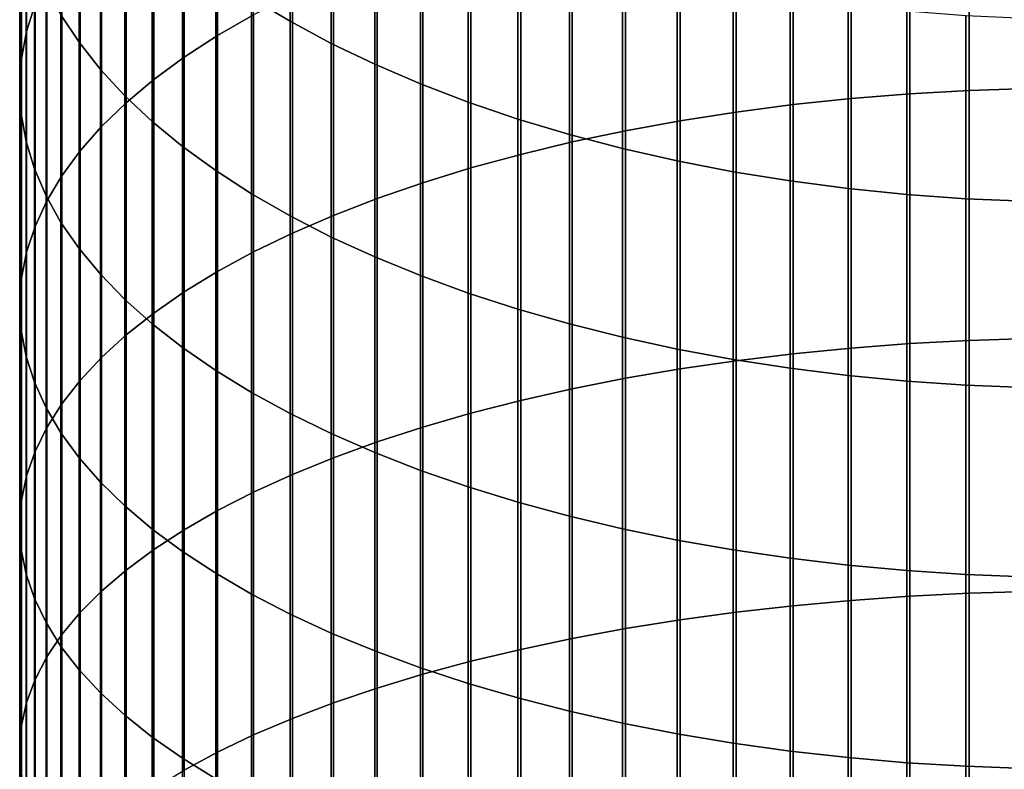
# Model space of a CAD drawing. Header units: metres. Extents: x -28 to 70, y -218 to 27.
# Tile 74 of 246: x -12 to -1, y -62 to -53. Entities that reach past the tile are written whole.
import ezdxf

# ---------------------------------------------------------------- set-up
doc = ezdxf.new("R2010")
doc.units = ezdxf.units.M
doc.layers.add('solid_10_261_002_XXX', color=7, linetype='CONTINUOUS')

msp = doc.modelspace()

# ---------------------------------------------------------------- linework, layer by layer
at = {"layer": 'solid_10_261_002_XXX'}
for points in [[(-9.731189, -50.80254, 447.14679), (-9.731189, -53.414349, 448.45517), (-9.326563, -53.181175, 448.936951), (-9.326563, -50.556293, 447.62204)], [(-11.872668, -50.928295, 440.886353), (-11.872668, -53.369053, 442.193634), (-11.777773, -53.063465, 442.783417), (-11.777773, -50.606709, 441.467529)], [(-11.284048, -51.211185, 434.95517), (-11.284048, -53.48983, 436.256927), (-11.487036, -53.180202, 436.816528), (-11.487036, -50.886387, 435.506073)], [(-10.105136, -51.058846, 446.65213), (-10.105136, -53.657047, 447.953705), (-9.731189, -53.414349, 448.45517), (-9.731189, -50.80254, 447.14679)], [(-8.916676, -51.105618, 430.183746), (-8.916676, -53.253971, 431.490204), (-9.349153, -52.993435, 431.932129), (-9.349153, -50.833107, 430.618408)], [(-11.930133, -51.251949, 440.301422), (-11.930133, -53.676613, 441.600067), (-11.872668, -53.369053, 442.193634), (-11.872668, -50.928295, 440.886353)], [(-10.447225, -51.324406, 446.139648), (-10.447225, -53.908508, 447.434143), (-10.105136, -53.657047, 447.953705), (-10.105136, -51.058846, 446.65213)], [(-8.456086, -51.364803, 429.770386), (-8.456086, -53.50177, 431.069885), (-8.916676, -53.253971, 431.490204), (-8.916676, -51.105618, 430.183746)], [(-11.045485, -51.529686, 434.414917), (-11.045485, -53.793453, 435.708191), (-11.284048, -53.48983, 436.256927), (-11.284048, -51.211185, 434.95517)], [(-11.949986, -51.576656, 439.714569), (-11.949986, -53.985168, 441.004608), (-11.930133, -53.676613, 441.600067), (-11.930133, -51.251949, 440.301422)], [(-10.756376, -51.598377, 445.610901), (-10.756376, -54.167938, 446.898102), (-10.447225, -53.908508, 447.434143), (-10.447225, -51.324406, 446.139648)], [(-2.625782, -51.357224, 452.705597), (-2.625782, -54.120663, 453.996765), (-1.967323, -54.067657, 454.11438), (-1.967323, -51.301025, 452.821716)], [(-1.967323, -51.301025, 452.821716), (-1.967323, -54.067657, 454.11438), (-1.302662, -54.029922, 454.19812), (-1.302662, -51.261017, 452.904388)], [(-1.302662, -51.261017, 452.904388), (-1.302662, -54.029922, 454.19812), (-0.633895, -54.007576, 454.247711), (-0.633895, -51.237324, 452.953339)], [(-7.968838, -51.609848, 429.379547), (-7.968838, -53.736046, 430.672516), (-8.456086, -53.50177, 431.069885), (-8.456086, -51.364803, 429.770386)], [(-3.915814, -51.517422, 452.374603), (-3.915814, -54.271763, 453.66153), (-3.275962, -54.18877, 453.845673), (-3.275962, -51.429432, 452.556427)], [(-3.275962, -51.429432, 452.556427), (-3.275962, -54.18877, 453.845673), (-2.625782, -54.120663, 453.996765), (-2.625782, -51.357224, 452.705597)], [(-10.772099, -51.840881, 433.887085), (-10.772099, -54.090118, 435.172058), (-11.045485, -53.793453, 435.708191), (-11.045485, -51.529686, 434.414917)], [(-4.543321, -51.620922, 452.160767), (-4.543321, -54.369381, 453.444916), (-3.915814, -54.271763, 453.66153), (-3.915814, -51.517422, 452.374603)], [(-11.932165, -51.901394, 439.127686), (-11.932165, -54.293751, 440.409058), (-11.949986, -53.985168, 441.004608), (-11.949986, -51.576656, 439.714569)], [(-11.031618, -51.879902, 445.067566), (-11.031618, -54.434517, 446.347321), (-10.756376, -54.167938, 446.898102), (-10.756376, -51.598377, 445.610901)], [(-7.456467, -51.839981, 429.012482), (-7.456467, -53.956066, 430.299316), (-7.968838, -53.736046, 430.672516), (-7.968838, -51.609848, 429.379547)], [(-5.156505, -51.739601, 451.915527), (-5.156505, -54.481319, 453.196564), (-4.543321, -54.369381, 453.444916), (-4.543321, -51.620922, 452.160767)], [(-5.753431, -51.873085, 451.63974), (-5.753431, -54.60722, 452.917206), (-5.156505, -54.481319, 453.196564), (-5.156505, -51.739601, 451.915527)], [(-11.272079, -52.168091, 444.511383), (-11.272079, -54.707405, 445.783478), (-11.031618, -54.434517, 446.347321), (-11.031618, -51.879902, 445.067566)], [(-10.464751, -52.143795, 433.37326), (-10.464751, -54.378883, 434.650177), (-10.772099, -54.090118, 435.172058), (-10.772099, -51.840881, 433.887085)], [(-6.920588, -52.054474, 428.67038), (-6.920588, -54.161137, 429.951477), (-7.456467, -53.956066, 430.299316), (-7.456467, -51.839981, 429.012482)], [(-6.332219, -52.020954, 451.334198), (-6.332219, -54.746689, 452.607758), (-5.753431, -54.60722, 452.917206), (-5.753431, -51.873085, 451.63974)], [(-11.876726, -52.225132, 438.542603), (-11.876726, -54.601391, 439.815338), (-11.932165, -54.293751, 440.409058), (-11.932165, -51.901394, 439.127686)], [(-6.362891, -52.252651, 428.354309), (-6.362891, -54.350605, 429.630096), (-6.920588, -54.161137, 429.951477), (-6.920588, -52.054474, 428.67038)], [(-6.891044, -52.182743, 450.999908), (-6.891044, -54.899284, 452.269165), (-6.332219, -54.746689, 452.607758), (-6.332219, -52.020954, 451.334198)], [(-11.477005, -52.462036, 443.944122), (-11.477005, -54.985744, 445.208374), (-11.272079, -54.707405, 445.783478), (-11.272079, -52.168091, 444.511383)], [(-10.124413, -52.437469, 432.875153), (-10.124413, -54.658844, 434.144196), (-10.464751, -54.378883, 434.650177), (-10.464751, -52.143795, 433.37326)], [(-7.428144, -52.357941, 450.637939), (-7.428144, -55.064529, 451.902527), (-6.891044, -54.899284, 452.269165), (-6.891044, -52.182743, 450.999908)], [(-11.783843, -52.546856, 437.961151), (-11.783843, -54.907108, 439.225342), (-11.876726, -54.601391, 439.815338), (-11.876726, -52.225132, 438.542603)], [(-5.785134, -52.433887, 428.065247), (-5.785134, -54.52388, 429.336182), (-6.362891, -54.350605, 429.630096), (-6.362891, -52.252651, 428.354309)], [(-9.752155, -52.720982, 432.394257), (-9.752155, -54.929111, 433.655762), (-10.124413, -54.658844, 434.144196), (-10.124413, -52.437469, 432.875153)], [(-7.941825, -52.545994, 450.249359), (-7.941825, -55.241898, 451.508972), (-7.428144, -55.064529, 451.902527), (-7.428144, -52.357941, 450.637939)], [(-5.189138, -52.597614, 427.804108), (-5.189138, -54.680412, 429.070679), (-5.785134, -54.52388, 429.336182), (-5.785134, -52.433887, 428.065247)], [(-11.65381, -52.865547, 437.385193), (-11.65381, -55.209949, 438.640869), (-11.783843, -54.907108, 439.225342), (-11.783843, -52.546856, 437.961151)], [(-11.645746, -52.760807, 443.367493), (-11.645746, -55.268654, 444.62381), (-11.477005, -54.985744, 445.208374), (-11.477005, -52.462036, 443.944122)], [(-8.430468, -52.746311, 449.83548), (-8.430468, -55.430836, 451.089783), (-7.941825, -55.241898, 451.508972), (-7.941825, -52.545994, 450.249359)], [(-4.576783, -52.743313, 427.571716), (-4.576783, -54.81971, 428.834412), (-5.189138, -54.680412, 429.070679), (-5.189138, -52.597614, 427.804108)], [(-11.777773, -53.063465, 442.783417), (-11.777773, -55.555244, 444.031677), (-11.645746, -55.268654, 444.62381), (-11.645746, -52.760807, 443.367493)], [(-9.349153, -52.993435, 431.932129), (-9.349153, -55.188839, 433.18634), (-9.752155, -54.929111, 433.655762), (-9.752155, -52.720982, 432.394257)], [(-8.892533, -52.95826, 449.397552), (-8.892533, -55.630745, 450.64621), (-8.430468, -55.430836, 451.089783), (-8.430468, -52.746311, 449.83548)], [(-3.949999, -52.870525, 427.368835), (-3.949999, -54.94133, 428.628113), (-4.576783, -54.81971, 428.834412), (-4.576783, -52.743313, 427.571716)], [(-11.487036, -53.180202, 436.816528), (-11.487036, -55.508953, 438.063812), (-11.65381, -55.209949, 438.640869), (-11.65381, -52.865547, 437.385193)], [(-3.310761, -52.978848, 427.196045), (-3.310761, -55.044895, 428.452454), (-3.949999, -54.94133, 428.628113), (-3.949999, -52.870525, 427.368835)], [(-8.916676, -53.253971, 431.490204), (-8.916676, -55.43721, 432.737488), (-9.349153, -55.188839, 433.18634), (-9.349153, -52.993435, 431.932129)], [(-9.326563, -53.181175, 448.936951), (-9.326563, -55.840992, 450.179718), (-8.892533, -55.630745, 450.64621), (-8.892533, -52.95826, 449.397552)], [(-2.661086, -53.067944, 427.053955), (-2.661086, -55.130077, 428.307983), (-3.310761, -55.044895, 428.452454), (-3.310761, -52.978848, 427.196045)], [(-11.872668, -53.369053, 442.193634), (-11.872668, -55.844612, 443.433777), (-11.777773, -55.555244, 444.031677), (-11.777773, -53.063465, 442.783417)], [(-2.003021, -53.137527, 426.942963), (-2.003021, -55.196602, 428.195129), (-2.661086, -55.130077, 428.307983), (-2.661086, -53.067944, 427.053955)], [(-11.284048, -53.48983, 436.256927), (-11.284048, -55.803181, 437.495972), (-11.487036, -55.508953, 438.063812), (-11.487036, -53.180202, 436.816528)], [(-9.731189, -53.414349, 448.45517), (-9.731189, -56.060921, 449.691742), (-9.326563, -55.840992, 450.179718), (-9.326563, -53.181175, 448.936951)], [(-1.338642, -53.187382, 426.863464), (-1.338642, -55.244267, 428.114288), (-2.003021, -55.196602, 428.195129), (-2.003021, -53.137527, 426.942963)], [(-0.670042, -53.21735, 426.815674), (-0.670042, -55.272919, 428.065674), (-1.338642, -55.244267, 428.114288), (-1.338642, -53.187382, 426.863464)], [(-8.456086, -53.50177, 431.069885), (-8.456086, -55.673431, 432.310547), (-8.916676, -55.43721, 432.737488), (-8.916676, -53.253971, 431.490204)], [(-11.930133, -53.676613, 441.600067), (-11.930133, -56.135841, 442.832031), (-11.872668, -55.844612, 443.433777), (-11.872668, -53.369053, 442.193634)], [(-10.105136, -53.657047, 447.953705), (-10.105136, -56.289833, 449.183838), (-9.731189, -56.060921, 449.691742), (-9.731189, -53.414349, 448.45517)], [(-11.045485, -53.793453, 435.708191), (-11.045485, -56.091705, 436.939178), (-11.284048, -55.803181, 437.495972), (-11.284048, -53.48983, 436.256927)], [(-7.968838, -53.736046, 430.672516), (-7.968838, -55.89677, 431.906921), (-8.456086, -55.673431, 432.310547), (-8.456086, -53.50177, 431.069885)], [(-10.447225, -53.908508, 447.434143), (-10.447225, -56.527008, 448.657593), (-10.105136, -56.289833, 449.183838), (-10.105136, -53.657047, 447.953705)], [(-11.949986, -53.985168, 441.004608), (-11.949986, -56.428017, 442.228333), (-11.930133, -56.135841, 442.832031), (-11.930133, -53.676613, 441.600067)], [(-7.456467, -53.956066, 430.299316), (-7.456467, -56.106514, 431.527863), (-7.968838, -55.89677, 431.906921), (-7.968838, -53.736046, 430.672516)], [(-10.772099, -54.090118, 435.172058), (-10.772099, -56.373611, 436.395111), (-11.045485, -56.091705, 436.939178), (-11.045485, -53.793453, 435.708191)], [(-11.932165, -54.293751, 440.409058), (-11.932165, -56.720219, 441.624603), (-11.949986, -56.428017, 442.228333), (-11.949986, -53.985168, 441.004608)], [(-10.756376, -54.167938, 446.898102), (-10.756376, -56.771698, 448.114685), (-10.447225, -56.527008, 448.657593), (-10.447225, -53.908508, 447.434143)], [(-6.920588, -54.161137, 429.951477), (-6.920588, -56.302006, 431.174561), (-7.456467, -56.106514, 431.527863), (-7.456467, -53.956066, 430.299316)], [(-10.464751, -54.378883, 434.650177), (-10.464751, -56.648014, 435.86554), (-10.772099, -56.373611, 436.395111), (-10.772099, -54.090118, 435.172058)], [(-2.625782, -54.120663, 453.996765), (-2.625782, -56.918339, 455.211975), (-1.967323, -56.868568, 455.330994), (-1.967323, -54.067657, 454.11438)], [(-1.967323, -54.067657, 454.11438), (-1.967323, -56.868568, 455.330994), (-1.302662, -56.833134, 455.41571), (-1.302662, -54.029922, 454.19812)], [(-1.302662, -54.029922, 454.19812), (-1.302662, -56.833134, 455.41571), (-0.633895, -56.812149, 455.465881), (-0.633895, -54.007576, 454.247711)], [(-11.031618, -54.434517, 446.347321), (-11.031618, -57.023132, 447.556793), (-10.756376, -56.771698, 448.114685), (-10.756376, -54.167938, 446.898102)], [(-6.362891, -54.350605, 429.630096), (-6.362891, -56.482624, 430.848114), (-6.920588, -56.302006, 431.174561), (-6.920588, -54.161137, 429.951477)], [(-3.915814, -54.271763, 453.66153), (-3.915814, -57.060226, 454.872711), (-3.275962, -56.982292, 455.059052), (-3.275962, -54.18877, 453.845673)], [(-3.275962, -54.18877, 453.845673), (-3.275962, -56.982292, 455.059052), (-2.625782, -56.918339, 455.211975), (-2.625782, -54.120663, 453.996765)], [(-11.876726, -54.601391, 439.815338), (-11.876726, -57.011524, 441.022705), (-11.932165, -56.720219, 441.624603), (-11.932165, -54.293751, 440.409058)], [(-4.543321, -54.369381, 453.444916), (-4.543321, -57.15189, 454.653534), (-3.915814, -57.060226, 454.872711), (-3.915814, -54.271763, 453.66153)], [(-10.124413, -54.658844, 434.144196), (-10.124413, -56.914051, 435.352112), (-10.464751, -56.648014, 435.86554), (-10.464751, -54.378883, 434.650177)], [(-5.785134, -54.52388, 429.336182), (-5.785134, -56.647808, 430.549591), (-6.362891, -56.482624, 430.848114), (-6.362891, -54.350605, 429.630096)], [(-5.156505, -54.481319, 453.196564), (-5.156505, -57.257004, 454.402222), (-4.543321, -57.15189, 454.653534), (-4.543321, -54.369381, 453.444916)], [(-11.272079, -54.707405, 445.783478), (-11.272079, -57.280518, 446.985718), (-11.031618, -57.023132, 447.556793), (-11.031618, -54.434517, 446.347321)], [(-5.189138, -54.680412, 429.070679), (-5.189138, -56.797028, 430.279907), (-5.785134, -56.647808, 430.549591), (-5.785134, -54.52388, 429.336182)], [(-5.753431, -54.60722, 452.917206), (-5.753431, -57.375225, 454.119537), (-5.156505, -57.257004, 454.402222), (-5.156505, -54.481319, 453.196564)], [(-11.783843, -54.907108, 439.225342), (-11.783843, -57.301014, 440.424561), (-11.876726, -57.011524, 441.022705), (-11.876726, -54.601391, 439.815338)], [(-6.332219, -54.746689, 452.607758), (-6.332219, -57.506191, 453.806366), (-5.753431, -57.375225, 454.119537), (-5.753431, -54.60722, 452.917206)], [(-11.477005, -54.985744, 445.208374), (-11.477005, -57.543045, 446.403229), (-11.272079, -57.280518, 446.985718), (-11.272079, -54.707405, 445.783478)], [(-9.752155, -54.929111, 433.655762), (-9.752155, -57.170876, 434.856445), (-10.124413, -56.914051, 435.352112), (-10.124413, -54.658844, 434.144196)], [(-6.891044, -54.899284, 452.269165), (-6.891044, -57.649483, 453.463745), (-6.332219, -57.506191, 453.806366), (-6.332219, -54.746689, 452.607758)], [(-4.576783, -54.81971, 428.834412), (-4.576783, -56.929821, 430.039917), (-5.189138, -56.797028, 430.279907), (-5.189138, -54.680412, 429.070679)], [(-3.949999, -54.94133, 428.628113), (-3.949999, -57.045761, 429.830353), (-4.576783, -56.929821, 430.039917), (-4.576783, -54.81971, 428.834412)], [(-11.65381, -55.209949, 438.640869), (-11.65381, -57.587776, 439.832062), (-11.783843, -57.301014, 440.424561), (-11.783843, -54.907108, 439.225342)], [(-9.349153, -55.188839, 433.18634), (-9.349153, -57.417686, 434.380127), (-9.752155, -57.170876, 434.856445), (-9.752155, -54.929111, 433.655762)], [(-7.428144, -55.064529, 451.902527), (-7.428144, -57.804649, 453.092743), (-6.891044, -57.649483, 453.463745), (-6.891044, -54.899284, 452.269165)], [(-3.310761, -55.044895, 428.452454), (-3.310761, -57.144489, 429.651947), (-3.949999, -57.045761, 429.830353), (-3.949999, -54.94133, 428.628113)], [(-11.645746, -55.268654, 444.62381), (-11.645746, -57.809883, 445.811157), (-11.477005, -57.543045, 446.403229), (-11.477005, -54.985744, 445.208374)], [(-7.941825, -55.241898, 451.508972), (-7.941825, -57.971203, 452.694489), (-7.428144, -57.804649, 453.092743), (-7.428144, -55.064529, 451.902527)], [(-2.661086, -55.130077, 428.307983), (-2.661086, -57.225693, 429.505188), (-3.310761, -57.144489, 429.651947), (-3.310761, -55.044895, 428.452454)], [(-8.916676, -55.43721, 432.737488), (-8.916676, -57.653702, 433.924652), (-9.349153, -57.417686, 434.380127), (-9.349153, -55.188839, 433.18634)], [(-2.003021, -55.196602, 428.195129), (-2.003021, -57.289112, 429.390564), (-2.661086, -57.225693, 429.505188), (-2.661086, -55.130077, 428.307983)], [(-1.338642, -55.244267, 428.114288), (-1.338642, -57.334549, 429.308441), (-2.003021, -57.289112, 429.390564), (-2.003021, -55.196602, 428.195129)], [(-11.777773, -55.555244, 444.031677), (-11.777773, -58.080193, 445.211395), (-11.645746, -57.809883, 445.811157), (-11.645746, -55.268654, 444.62381)], [(-11.487036, -55.508953, 438.063812), (-11.487036, -57.870907, 439.24704), (-11.65381, -57.587776, 439.832062), (-11.65381, -55.209949, 438.640869)], [(-8.430468, -55.430836, 451.089783), (-8.430468, -58.148621, 452.270264), (-7.941825, -57.971203, 452.694489), (-7.941825, -55.241898, 451.508972)], [(-0.670042, -55.272919, 428.065674), (-0.670042, -57.361862, 429.259094), (-1.338642, -57.334549, 429.308441), (-1.338642, -55.244267, 428.114288)], [(-11.284048, -55.803181, 437.495972), (-11.284048, -58.149517, 438.671387), (-11.487036, -57.870907, 439.24704), (-11.487036, -55.508953, 438.063812)], [(-8.456086, -55.673431, 432.310547), (-8.456086, -57.878174, 433.491425), (-8.916676, -57.653702, 433.924652), (-8.916676, -55.43721, 432.737488)], [(-8.892533, -55.630745, 450.64621), (-8.892533, -58.336338, 451.821411), (-8.430468, -58.148621, 452.270264), (-8.430468, -55.430836, 451.089783)], [(-11.872668, -55.844612, 443.433777), (-11.872668, -58.353119, 444.605835), (-11.777773, -58.080193, 445.211395), (-11.777773, -55.555244, 444.031677)], [(-9.326563, -55.840992, 450.179718), (-9.326563, -58.533768, 451.349365), (-8.892533, -58.336338, 451.821411), (-8.892533, -55.630745, 450.64621)], [(-7.968838, -55.89677, 431.906921), (-7.968838, -58.090405, 433.081848), (-8.456086, -57.878174, 433.491425), (-8.456086, -55.673431, 432.310547)], [(-11.930133, -56.135841, 442.832031), (-11.930133, -58.627804, 443.996368), (-11.872668, -58.353119, 444.605835), (-11.872668, -55.844612, 443.433777)], [(-11.045485, -56.091705, 436.939178), (-11.045485, -58.422722, 438.106903), (-11.284048, -58.149517, 438.671387), (-11.284048, -55.803181, 437.495972)], [(-9.731189, -56.060921, 449.691742), (-9.731189, -58.740284, 450.85556), (-9.326563, -58.533768, 451.349365), (-9.326563, -55.840992, 450.179718)], [(-7.456467, -56.106514, 431.527863), (-7.456467, -58.289715, 432.697205), (-7.968838, -58.090405, 433.081848), (-7.968838, -55.89677, 431.906921)], [(-10.105136, -56.289833, 449.183838), (-10.105136, -58.955235, 450.341583), (-9.731189, -58.740284, 450.85556), (-9.731189, -56.060921, 449.691742)], [(-11.949986, -56.428017, 442.228333), (-11.949986, -58.903381, 443.384918), (-11.930133, -58.627804, 443.996368), (-11.930133, -56.135841, 442.832031)], [(-10.772099, -56.373611, 436.395111), (-10.772099, -58.689663, 437.555328), (-11.045485, -58.422722, 438.106903), (-11.045485, -56.091705, 436.939178)], [(-6.920588, -56.302006, 431.174561), (-6.920588, -58.475483, 432.338684), (-7.456467, -58.289715, 432.697205), (-7.456467, -56.106514, 431.527863)], [(-10.447225, -56.527008, 448.657593), (-10.447225, -59.177948, 449.809052), (-10.105136, -58.955235, 450.341583), (-10.105136, -56.289833, 449.183838)], [(-6.362891, -56.482624, 430.848114), (-6.362891, -58.647121, 432.007446), (-6.920588, -58.475483, 432.338684), (-6.920588, -56.302006, 431.174561)], [(-10.464751, -56.648014, 435.86554), (-10.464751, -58.949497, 437.018463), (-10.772099, -58.689663, 437.555328), (-10.772099, -56.373611, 436.395111)], [(-11.932165, -56.720219, 441.624603), (-11.932165, -59.178982, 442.773407), (-11.949986, -58.903381, 443.384918), (-11.949986, -56.428017, 442.228333)], [(-10.756376, -56.771698, 448.114685), (-10.756376, -59.407719, 449.259674), (-10.447225, -59.177948, 449.809052), (-10.447225, -56.527008, 448.657593)], [(-5.785134, -56.647808, 430.549591), (-5.785134, -58.804085, 431.704498), (-6.362891, -58.647121, 432.007446), (-6.362891, -56.482624, 430.848114)], [(-11.876726, -57.011524, 441.022705), (-11.876726, -59.453739, 442.163788), (-11.932165, -59.178982, 442.773407), (-11.932165, -56.720219, 441.624603)], [(-10.124413, -56.914051, 435.352112), (-10.124413, -59.201408, 436.497955), (-10.464751, -58.949497, 437.018463), (-10.464751, -56.648014, 435.86554)], [(-5.189138, -56.797028, 430.279907), (-5.189138, -58.945885, 431.430847), (-5.785134, -58.804085, 431.704498), (-5.785134, -56.647808, 430.549591)], [(-11.031618, -57.023132, 447.556793), (-11.031618, -59.643822, 448.695129), (-10.756376, -59.407719, 449.259674), (-10.756376, -56.771698, 448.114685)], [(-4.576783, -56.929821, 430.039917), (-4.576783, -59.072071, 431.187317), (-5.189138, -58.945885, 431.430847), (-5.189138, -56.797028, 430.279907)], [(-1.967323, -56.868568, 455.330994), (-1.967323, -59.701664, 456.470642), (-1.302662, -59.668556, 456.556305), (-1.302662, -56.833134, 455.41571)], [(-1.302662, -56.833134, 455.41571), (-1.302662, -59.668556, 456.556305), (-0.633895, -59.648949, 456.607025), (-0.633895, -56.812149, 455.465881)], [(-9.752155, -57.170876, 434.856445), (-9.752155, -59.444599, 435.995483), (-10.124413, -59.201408, 436.497955), (-10.124413, -56.914051, 435.352112)], [(-3.949999, -57.045761, 429.830353), (-3.949999, -59.182247, 430.974701), (-4.576783, -59.072071, 431.187317), (-4.576783, -56.929821, 430.039917)], [(-3.275962, -56.982292, 455.059052), (-3.275962, -59.807919, 456.195709), (-2.625782, -59.748165, 456.350311), (-2.625782, -56.918339, 455.211975)], [(-2.625782, -56.918339, 455.211975), (-2.625782, -59.748165, 456.350311), (-1.967323, -59.701664, 456.470642), (-1.967323, -56.868568, 455.330994)], [(-11.783843, -57.301014, 440.424561), (-11.783843, -59.726784, 441.557953), (-11.876726, -59.453739, 442.163788), (-11.876726, -57.011524, 441.022705)], [(-11.272079, -57.280518, 446.985718), (-11.272079, -59.885509, 448.117218), (-11.031618, -59.643822, 448.695129), (-11.031618, -57.023132, 447.556793)], [(-4.543321, -57.15189, 454.653534), (-4.543321, -59.966377, 455.785706), (-3.915814, -59.880733, 456.007294), (-3.915814, -57.060226, 454.872711)], [(-3.310761, -57.144489, 429.651947), (-3.310761, -59.276062, 430.79364), (-3.949999, -59.182247, 430.974701), (-3.949999, -57.045761, 429.830353)], [(-3.915814, -57.060226, 454.872711), (-3.915814, -59.880733, 456.007294), (-3.275962, -59.807919, 456.195709), (-3.275962, -56.982292, 455.059052)], [(-9.349153, -57.417686, 434.380127), (-9.349153, -59.678307, 435.512604), (-9.752155, -59.444599, 435.995483), (-9.752155, -57.170876, 434.856445)], [(-5.156505, -57.257004, 454.402222), (-5.156505, -60.064583, 455.531586), (-4.543321, -59.966377, 455.785706), (-4.543321, -57.15189, 454.653534)], [(-2.661086, -57.225693, 429.505188), (-2.661086, -59.353226, 430.644714), (-3.310761, -59.276062, 430.79364), (-3.310761, -57.144489, 429.651947)], [(-11.65381, -57.587776, 439.832062), (-11.65381, -59.997253, 440.957825), (-11.783843, -59.726784, 441.557953), (-11.783843, -57.301014, 440.424561)], [(-11.477005, -57.543045, 446.403229), (-11.477005, -60.132027, 447.527771), (-11.272079, -59.885509, 448.117218), (-11.272079, -57.280518, 446.985718)], [(-5.753431, -57.375225, 454.119537), (-5.753431, -60.175041, 455.245789), (-5.156505, -60.064583, 455.531586), (-5.156505, -57.257004, 454.402222)], [(-2.003021, -57.289112, 429.390564), (-2.003021, -59.41349, 430.528412), (-2.661086, -59.353226, 430.644714), (-2.661086, -57.225693, 429.505188)], [(-1.338642, -57.334549, 429.308441), (-1.338642, -59.456669, 430.445068), (-2.003021, -59.41349, 430.528412), (-2.003021, -57.289112, 429.390564)], [(-6.332219, -57.506191, 453.806366), (-6.332219, -60.297405, 454.929169), (-5.753431, -60.175041, 455.245789), (-5.753431, -57.375225, 454.119537)], [(-0.670042, -57.361862, 429.259094), (-0.670042, -59.482624, 430.394989), (-1.338642, -59.456669, 430.445068), (-1.338642, -57.334549, 429.308441)], [(-8.916676, -57.653702, 433.924652), (-8.916676, -59.901794, 435.050842), (-9.349153, -59.678307, 435.512604), (-9.349153, -57.417686, 434.380127)], [(-6.891044, -57.649483, 453.463745), (-6.891044, -60.431282, 454.582764), (-6.332219, -60.297405, 454.929169), (-6.332219, -57.506191, 453.806366)], [(-11.487036, -57.870907, 439.24704), (-11.487036, -60.264301, 440.365326), (-11.65381, -59.997253, 440.957825), (-11.65381, -57.587776, 439.832062)], [(-11.645746, -57.809883, 445.811157), (-11.645746, -60.382595, 446.92865), (-11.477005, -60.132027, 447.527771), (-11.477005, -57.543045, 446.403229)], [(-8.456086, -57.878174, 433.491425), (-8.456086, -60.114349, 434.611664), (-8.916676, -59.901794, 435.050842), (-8.916676, -57.653702, 433.924652)], [(-7.428144, -57.804649, 453.092743), (-7.428144, -60.57626, 454.207642), (-6.891044, -60.431282, 454.582764), (-6.891044, -57.649483, 453.463745)], [(-11.777773, -58.080193, 445.211395), (-11.777773, -60.636421, 446.321716), (-11.645746, -60.382595, 446.92865), (-11.645746, -57.809883, 445.811157)], [(-7.941825, -57.971203, 452.694489), (-7.941825, -60.731873, 453.804993), (-7.428144, -60.57626, 454.207642), (-7.428144, -57.804649, 453.092743)], [(-11.284048, -58.149517, 438.671387), (-11.284048, -60.527081, 439.782257), (-11.487036, -60.264301, 440.365326), (-11.487036, -57.870907, 439.24704)], [(-7.968838, -58.090405, 433.081848), (-7.968838, -60.315311, 434.196411), (-8.456086, -60.114349, 434.611664), (-8.456086, -57.878174, 433.491425)], [(-8.430468, -58.148621, 452.270264), (-8.430468, -60.897636, 453.376099), (-7.941825, -60.731873, 453.804993), (-7.941825, -57.971203, 452.694489)], [(-11.872668, -58.353119, 444.605835), (-11.872668, -60.892704, 445.708923), (-11.777773, -60.636421, 446.321716), (-11.777773, -58.080193, 445.211395)], [(-11.045485, -58.422722, 438.106903), (-11.045485, -60.784763, 439.21051), (-11.284048, -60.527081, 439.782257), (-11.284048, -58.149517, 438.671387)], [(-8.892533, -58.336338, 451.821411), (-8.892533, -61.073025, 452.922302), (-8.430468, -60.897636, 453.376099), (-8.430468, -58.148621, 452.270264)], [(-7.456467, -58.289715, 432.697205), (-7.456467, -60.504044, 433.806458), (-7.968838, -60.315311, 434.196411), (-7.968838, -58.090405, 433.081848)], [(-6.920588, -58.475483, 432.338684), (-6.920588, -60.679947, 433.443024), (-7.456467, -60.504044, 433.806458), (-7.456467, -58.289715, 432.697205)], [(-11.930133, -58.627804, 443.996368), (-11.930133, -61.150639, 445.092194), (-11.872668, -60.892704, 445.708923), (-11.872668, -58.353119, 444.605835)], [(-9.326563, -58.533768, 451.349365), (-9.326563, -61.257484, 452.445007), (-8.892533, -61.073025, 452.922302), (-8.892533, -58.336338, 451.821411)], [(-10.772099, -58.689663, 437.555328), (-10.772099, -61.036541, 438.651886), (-11.045485, -60.784763, 439.21051), (-11.045485, -58.422722, 438.106903)], [(-6.362891, -58.647121, 432.007446), (-6.362891, -60.842472, 433.107208), (-6.920588, -60.679947, 433.443024), (-6.920588, -58.475483, 432.338684)], [(-9.731189, -58.740284, 450.85556), (-9.731189, -61.450436, 451.94574), (-9.326563, -61.257484, 452.445007), (-9.326563, -58.533768, 451.349365)], [(-11.949986, -58.903381, 443.384918), (-11.949986, -61.409412, 444.47345), (-11.930133, -61.150639, 445.092194), (-11.930133, -58.627804, 443.996368)], [(-10.464751, -58.949497, 437.018463), (-10.464751, -61.281612, 438.108093), (-10.772099, -61.036541, 438.651886), (-10.772099, -58.689663, 437.555328)], [(-5.785134, -58.804085, 431.704498), (-5.785134, -60.991108, 432.80011), (-6.362891, -60.842472, 433.107208), (-6.362891, -58.647121, 432.007446)], [(-10.105136, -58.955235, 450.341583), (-10.105136, -61.651268, 451.426086), (-9.731189, -61.450436, 451.94574), (-9.731189, -58.740284, 450.85556)], [(-5.189138, -58.945885, 431.430847), (-5.189138, -61.125378, 432.522675), (-5.785134, -60.991108, 432.80011), (-5.785134, -58.804085, 431.704498)], [(-11.932165, -59.178982, 442.773407), (-11.932165, -61.668209, 443.854645), (-11.949986, -61.409412, 444.47345), (-11.949986, -58.903381, 443.384918)], [(-10.124413, -59.201408, 436.497955), (-10.124413, -61.519215, 437.580933), (-10.464751, -61.281612, 438.108093), (-10.464751, -58.949497, 437.018463)], [(-10.447225, -59.177948, 449.809052), (-10.447225, -61.859352, 450.887695), (-10.105136, -61.651268, 451.426086), (-10.105136, -58.955235, 450.341583)], [(-4.576783, -59.072071, 431.187317), (-4.576783, -61.244865, 432.275787), (-5.189138, -61.125378, 432.522675), (-5.189138, -58.945885, 431.430847)], [(-11.876726, -59.453739, 442.163788), (-11.876726, -61.926208, 443.237732), (-11.932165, -61.668209, 443.854645), (-11.932165, -59.178982, 442.773407)], [(-10.756376, -59.407719, 449.259674), (-10.756376, -62.074028, 450.332214), (-10.447225, -61.859352, 450.887695), (-10.447225, -59.177948, 449.809052)], [(-3.949999, -59.182247, 430.974701), (-3.949999, -61.34919, 432.060211), (-4.576783, -61.244865, 432.275787), (-4.576783, -59.072071, 431.187317)], [(-9.752155, -59.444599, 435.995483), (-9.752155, -61.748589, 437.071991), (-10.124413, -61.519215, 437.580933), (-10.124413, -59.201408, 436.497955)], [(-3.310761, -59.276062, 430.79364), (-3.310761, -61.438026, 431.876678), (-3.949999, -61.34919, 432.060211), (-3.949999, -59.182247, 430.974701)], [(-2.661086, -59.353226, 430.644714), (-2.661086, -61.511093, 431.725708), (-3.310761, -61.438026, 431.876678), (-3.310761, -59.276062, 430.79364)], [(-2.003021, -59.41349, 430.528412), (-2.003021, -61.568161, 431.607788), (-2.661086, -61.511093, 431.725708), (-2.661086, -59.353226, 430.644714)], [(-11.783843, -59.726784, 441.557953), (-11.783843, -62.182602, 442.624664), (-11.876726, -61.926208, 443.237732), (-11.876726, -59.453739, 442.163788)], [(-11.031618, -59.643822, 448.695129), (-11.031618, -62.294624, 449.761444), (-10.756376, -62.074028, 450.332214), (-10.756376, -59.407719, 449.259674)], [(-9.349153, -59.678307, 435.512604), (-9.349153, -61.969021, 436.582886), (-9.752155, -61.748589, 437.071991), (-9.752155, -59.444599, 435.995483)], [(-1.338642, -59.456669, 430.445068), (-1.338642, -61.609047, 431.523315), (-2.003021, -61.568161, 431.607788), (-2.003021, -59.41349, 430.528412)], [(-0.670042, -59.482624, 430.394989), (-0.670042, -61.633621, 431.472534), (-1.338642, -61.609047, 431.523315), (-1.338642, -59.456669, 430.445068)], [(-11.65381, -59.997253, 440.957825), (-11.65381, -62.436581, 442.017395), (-11.783843, -62.182602, 442.624664), (-11.783843, -59.726784, 441.557953)], [(-11.272079, -59.885509, 448.117218), (-11.272079, -62.520439, 449.177155), (-11.031618, -62.294624, 449.761444), (-11.031618, -59.643822, 448.695129)], [(-8.916676, -59.901794, 435.050842), (-8.916676, -62.17981, 436.115204), (-9.349153, -61.969021, 436.582886), (-9.349153, -59.678307, 435.512604)], [(-2.625782, -59.748165, 456.350311), (-2.625782, -62.608028, 457.410919), (-1.967323, -62.564831, 457.532471), (-1.967323, -59.701664, 456.470642)], [(-1.967323, -59.701664, 456.470642), (-1.967323, -62.564831, 457.532471), (-1.302662, -62.534077, 457.619019), (-1.302662, -59.668556, 456.556305)], [(-1.302662, -59.668556, 456.556305), (-1.302662, -62.534077, 457.619019), (-0.633895, -62.515862, 457.670258), (-0.633895, -59.648949, 456.607025)], [(-3.915814, -59.880733, 456.007294), (-3.915814, -62.731178, 457.064423), (-3.275962, -62.663536, 457.25473), (-3.275962, -59.807919, 456.195709)], [(-3.275962, -59.807919, 456.195709), (-3.275962, -62.663536, 457.25473), (-2.625782, -62.608028, 457.410919), (-2.625782, -59.748165, 456.350311)], [(-11.477005, -60.132027, 447.527771), (-11.477005, -62.750763, 448.581177), (-11.272079, -62.520439, 449.177155), (-11.272079, -59.885509, 448.117218)], [(-8.456086, -60.114349, 434.611664), (-8.456086, -62.380291, 435.67038), (-8.916676, -62.17981, 436.115204), (-8.916676, -59.901794, 435.050842)], [(-4.543321, -59.966377, 455.785706), (-4.543321, -62.810738, 456.840546), (-3.915814, -62.731178, 457.064423), (-3.915814, -59.880733, 456.007294)], [(-11.487036, -60.264301, 440.365326), (-11.487036, -62.687344, 441.417786), (-11.65381, -62.436581, 442.017395), (-11.65381, -59.997253, 440.957825)], [(-5.156505, -60.064583, 455.531586), (-5.156505, -62.901966, 456.583862), (-4.543321, -62.810738, 456.840546), (-4.543321, -59.966377, 455.785706)], [(-11.645746, -60.382595, 446.92865), (-11.645746, -62.984871, 447.975433), (-11.477005, -62.750763, 448.581177), (-11.477005, -60.132027, 447.527771)], [(-7.968838, -60.315311, 434.196411), (-7.968838, -62.569836, 435.249817), (-8.456086, -62.380291, 435.67038), (-8.456086, -60.114349, 434.611664)], [(-5.753431, -60.175041, 455.245789), (-5.753431, -63.004578, 456.295135), (-5.156505, -62.901966, 456.583862), (-5.156505, -60.064583, 455.531586)], [(-11.284048, -60.527081, 439.782257), (-11.284048, -62.934101, 440.827789), (-11.487036, -62.687344, 441.417786), (-11.487036, -60.264301, 440.365326)], [(-6.332219, -60.297405, 454.929169), (-6.332219, -63.118244, 455.975311), (-5.753431, -63.004578, 456.295135), (-5.753431, -60.175041, 455.245789)], [(-11.777773, -60.636421, 446.321716), (-11.777773, -63.222023, 447.361816), (-11.645746, -62.984871, 447.975433), (-11.645746, -60.382595, 446.92865)], [(-7.456467, -60.504044, 433.806458), (-7.456467, -62.747845, 434.854858), (-7.968838, -62.569836, 435.249817), (-7.968838, -60.315311, 434.196411)], [(-6.891044, -60.431282, 454.582764), (-6.891044, -63.242611, 455.625366), (-6.332219, -63.118244, 455.975311), (-6.332219, -60.297405, 454.929169)], [(-6.920588, -60.679947, 433.443024), (-6.920588, -62.913757, 434.486725), (-7.456467, -62.747845, 434.854858), (-7.456467, -60.504044, 433.806458)], [(-7.428144, -60.57626, 454.207642), (-7.428144, -63.377285, 455.246429), (-6.891044, -63.242611, 455.625366), (-6.891044, -60.431282, 454.582764)], [(-11.045485, -60.784763, 439.21051), (-11.045485, -63.176071, 440.249207), (-11.284048, -62.934101, 440.827789), (-11.284048, -60.527081, 439.782257)], [(-7.941825, -60.731873, 453.804993), (-7.941825, -63.521843, 454.839691), (-7.428144, -63.377285, 455.246429), (-7.428144, -60.57626, 454.207642)], [(-11.872668, -60.892704, 445.708923), (-11.872668, -63.461472, 446.742249), (-11.777773, -63.222023, 447.361816), (-11.777773, -60.636421, 446.321716)], [(-6.362891, -60.842472, 433.107208), (-6.362891, -63.067047, 434.146606), (-6.920588, -62.913757, 434.486725), (-6.920588, -60.679947, 433.443024)], [(-10.772099, -61.036541, 438.651886), (-10.772099, -63.412495, 439.683899), (-11.045485, -63.176071, 440.249207), (-11.045485, -60.784763, 439.21051)], [(-8.430468, -60.897636, 453.376099), (-8.430468, -63.675831, 454.406433), (-7.941825, -63.521843, 454.839691), (-7.941825, -60.731873, 453.804993)], [(-11.930133, -61.150639, 445.092194), (-11.930133, -63.702465, 446.118683), (-11.872668, -63.461472, 446.742249), (-11.872668, -60.892704, 445.708923)], [(-8.892533, -61.073025, 452.922302), (-8.892533, -63.838757, 453.947998), (-8.430468, -63.675831, 454.406433), (-8.430468, -60.897636, 453.376099)], [(-5.785134, -60.991108, 432.80011), (-5.785134, -63.207237, 433.835541), (-6.362891, -63.067047, 434.146606), (-6.362891, -60.842472, 433.107208)], [(-10.464751, -61.281612, 438.108093), (-10.464751, -63.642624, 439.133636), (-10.772099, -63.412495, 439.683899), (-10.772099, -61.036541, 438.651886)], [(-5.189138, -61.125378, 432.522675), (-5.189138, -63.333881, 433.554535), (-5.785134, -63.207237, 433.835541), (-5.785134, -60.991108, 432.80011)], [(-11.949986, -61.409412, 444.47345), (-11.949986, -63.944241, 445.493103), (-11.930133, -63.702465, 446.118683), (-11.930133, -61.150639, 445.092194)], [(-9.326563, -61.257484, 452.445007), (-9.326563, -64.010109, 453.465851), (-8.892533, -63.838757, 453.947998), (-8.892533, -61.073025, 452.922302)], [(-4.576783, -61.244865, 432.275787), (-4.576783, -63.446579, 433.304504), (-5.189138, -63.333881, 433.554535), (-5.189138, -61.125378, 432.522675)], [(-9.731189, -61.450436, 451.94574), (-9.731189, -64.189354, 452.961517), (-9.326563, -64.010109, 453.465851), (-9.326563, -61.257484, 452.445007)], [(-3.949999, -61.34919, 432.060211), (-3.949999, -63.544979, 433.086151), (-4.576783, -63.446579, 433.304504), (-4.576783, -61.244865, 432.275787)], [(-10.124413, -61.519215, 437.580933), (-10.124413, -63.865734, 438.600159), (-10.464751, -63.642624, 439.133636), (-10.464751, -61.281612, 438.108093)], [(-3.310761, -61.438026, 431.876678), (-3.310761, -63.628769, 432.900269), (-3.949999, -63.544979, 433.086151), (-3.949999, -61.34919, 432.060211)], [(-11.932165, -61.668209, 443.854645), (-11.932165, -64.186035, 444.867462), (-11.949986, -63.944241, 445.493103), (-11.949986, -61.409412, 444.47345)], [(-10.105136, -61.651268, 451.426086), (-10.105136, -64.375916, 452.436554), (-9.731189, -64.189354, 452.961517), (-9.731189, -61.450436, 451.94574)], [(-2.661086, -61.511093, 431.725708), (-2.661086, -63.697685, 432.747345), (-3.310761, -63.628769, 432.900269), (-3.310761, -61.438026, 431.876678)], [(-9.752155, -61.748589, 437.071991), (-9.752155, -64.081123, 438.085144), (-10.124413, -63.865734, 438.600159), (-10.124413, -61.519215, 437.580933)], [(-2.003021, -61.568161, 431.607788), (-2.003021, -63.751507, 432.62793), (-2.661086, -63.697685, 432.747345), (-2.661086, -61.511093, 431.725708)], [(-1.338642, -61.609047, 431.523315), (-1.338642, -63.79007, 432.542358), (-2.003021, -63.751507, 432.62793), (-2.003021, -61.568161, 431.607788)], [(-0.670042, -61.633621, 431.472534), (-0.670042, -63.813251, 432.490936), (-1.338642, -63.79007, 432.542358), (-1.338642, -61.609047, 431.523315)]]:
    msp.add_3dface(points, dxfattribs=at)

doc.saveas('drawing.dxf')
